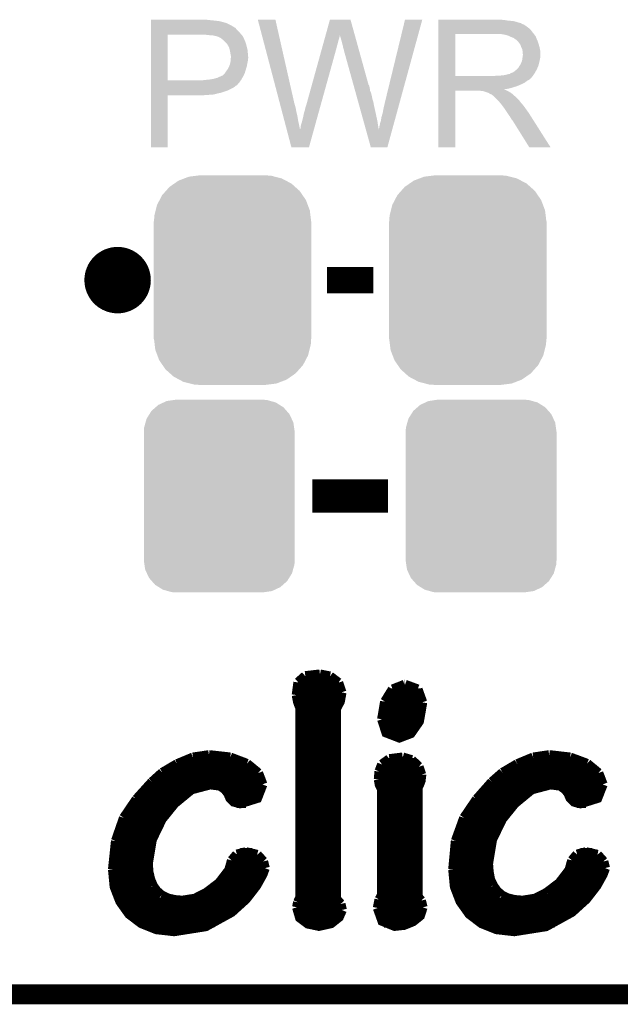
# Model space of a CAD drawing. Extents: x -1.3 to 24.2, y -3.9 to 53.4.
# Tile 9 of 28: x 13.5 to 18.1, y -3.9 to 3.6. Entities that reach past the tile are written whole.
import ezdxf

# ---------------------------------------------------------------- set-up
doc = ezdxf.new("R2010")
doc.units = 0
doc.layers.get('0').update_dxf_attribs({"linetype": 'CONTINUOUS'})
for name, color, linetype in [('RAK11720_CLICK_V100_GKO', 14, 'CONTINUOUS'), ('RAK11720_CLICK_V100_GTO', 12, 'CONTINUOUS'), ('RAK11720_CLICK_V100_GTS', 13, 'CONTINUOUS')]:
    doc.layers.add(name, color=color, linetype=linetype)

# ---------------------------------------------------------------- blocks, each defined once
blk = doc.blocks.new('CUSTOM_80')
for points in [[(-0.518606, 0.650592), (-0.486794, 0.678626), (0.515276, 0.650592), (0.490572, 0.678626)], [(-0.486794, 0.678626), (-0.465932, 0.697008), (0.490572, 0.678626), (0.461224, 0.697008)], [(-0.465932, 0.697008), (-0.425122, 0.715892), (0.461224, 0.697008), (0.431072, 0.715892)], [(-0.425122, 0.715892), (-0.402214, 0.726492), (0.431072, 0.715892), (0.392864, 0.726492)], [(-0.402214, 0.726492), (-0.346074, 0.73466), (0.392864, 0.726492), (0.36342, 0.73466)], [(-0.346074, 0.73466), (-0.33274, 0.7366), (0.36342, 0.73466), (0.33274, 0.7366)], [(-0.555872, 0.591092), (-0.53404, 0.625952), (0.55312, 0.591092), (0.536988, 0.625952)], [(-0.53404, 0.625952), (-0.518606, 0.650592), (0.536988, 0.625952), (0.515276, 0.650592)], [(-0.57464, 0.52344), (-0.563878, 0.562234), (0.572118, 0.52344), (0.566472, 0.562234)], [(-0.563878, 0.562234), (-0.555872, 0.591092), (0.566472, 0.562234), (0.55312, 0.591092)], [(-0.57658, 0.49276), (-0.57464, 0.52344), (0.57658, 0.49276), (0.572118, 0.52344)], [(-0.57658, -0.49276), (-0.57658, 0.49276), (0.57658, -0.49276), (0.57658, 0.49276)], [(-0.572116, -0.52344), (-0.57658, -0.49276), (0.57464, -0.52344), (0.57658, -0.49276)], [(-0.566472, -0.562234), (-0.572116, -0.52344), (0.563876, -0.562234), (0.57464, -0.52344)], [(-0.553118, -0.591092), (-0.566472, -0.562234), (0.555872, -0.591092), (0.563876, -0.562234)], [(-0.536988, -0.625952), (-0.553118, -0.591092), (0.534038, -0.625952), (0.555872, -0.591092)], [(-0.515274, -0.650592), (-0.536988, -0.625952), (0.518606, -0.650592), (0.534038, -0.625952)], [(-0.490572, -0.678626), (-0.515274, -0.650592), (0.486792, -0.678626), (0.518606, -0.650592)], [(-0.461222, -0.697008), (-0.490572, -0.678626), (0.465932, -0.697008), (0.486792, -0.678626)], [(-0.431072, -0.715892), (-0.461222, -0.697008), (0.42512, -0.715892), (0.465932, -0.697008)], [(-0.392862, -0.726492), (-0.431072, -0.715892), (0.402214, -0.726492), (0.42512, -0.715892)], [(-0.36342, -0.73466), (-0.392862, -0.726492), (0.346072, -0.73466), (0.402214, -0.726492)], [(-0.33274, -0.7366), (-0.36342, -0.73466), (0.33274, -0.7366), (0.346072, -0.73466)]]:
    blk.add_solid(points)
blk = doc.blocks.new('CUSTOM_85')
for points in [[(-0.44566, 0.738152), (-0.412794, 0.76087), (0.45012, 0.738152), (0.407388, 0.76087)], [(-0.412794, 0.76087), (-0.368484, 0.777768), (0.407388, 0.76087), (0.3756, 0.777768)], [(-0.368484, 0.777768), (-0.333938, 0.790942), (0.3756, 0.777768), (0.32361, 0.790942)], [(-0.333938, 0.790942), (-0.273256, 0.798498), (0.32361, 0.790942), (0.29379, 0.798498)], [(-0.273256, 0.798498), (-0.25019, 0.80137), (0.29379, 0.798498), (0.25019, 0.80137)], [(-0.538216, 0.649738), (-0.50967, 0.681926), (0.53514, 0.649738), (0.51306, 0.681926)], [(-0.50967, 0.681926), (-0.482218, 0.71288), (0.51306, 0.681926), (0.47841, 0.71288)], [(-0.482218, 0.71288), (-0.44566, 0.738152), (0.47841, 0.71288), (0.45012, 0.738152)], [(-0.577562, 0.575076), (-0.55793, 0.61233), (0.574852, 0.575076), (0.560798, 0.61233)], [(-0.55793, 0.61233), (-0.538216, 0.649738), (0.560798, 0.61233), (0.53514, 0.649738)], [(-0.597996, 0.49319), (-0.587972, 0.533366), (0.595442, 0.49319), (0.590586, 0.533366)], [(-0.587972, 0.533366), (-0.577562, 0.575076), (0.590586, 0.533366), (0.574852, 0.575076)], [(-0.60071, 0.44958), (-0.597996, 0.49319), (0.60071, 0.44958), (0.595442, 0.49319)], [(-0.60198, -0.44958), (-0.60198, 0.44958), (0.60198, -0.44958), (0.60198, 0.44958)], [(-0.59544, -0.49319), (-0.60071, -0.44958), (0.597996, -0.49319), (0.60071, -0.44958)], [(-0.590586, -0.533366), (-0.59544, -0.49319), (0.58797, -0.533366), (0.597996, -0.49319)], [(-0.57485, -0.575076), (-0.590586, -0.533366), (0.577562, -0.575076), (0.58797, -0.533366)], [(-0.560798, -0.61233), (-0.57485, -0.575076), (0.557928, -0.61233), (0.577562, -0.575076)], [(-0.535138, -0.649738), (-0.560798, -0.61233), (0.538216, -0.649738), (0.557928, -0.61233)], [(-0.51306, -0.681926), (-0.535138, -0.649738), (0.509668, -0.681926), (0.538216, -0.649738)], [(-0.478408, -0.71288), (-0.51306, -0.681926), (0.482218, -0.71288), (0.509668, -0.681926)], [(-0.45012, -0.738152), (-0.478408, -0.71288), (0.445658, -0.738152), (0.482218, -0.71288)], [(-0.407386, -0.76087), (-0.45012, -0.738152), (0.412794, -0.76087), (0.445658, -0.738152)], [(-0.3756, -0.777768), (-0.407386, -0.76087), (0.368482, -0.777768), (0.412794, -0.76087)], [(-0.323608, -0.790942), (-0.3756, -0.777768), (0.333938, -0.790942), (0.368482, -0.777768)], [(-0.29379, -0.798498), (-0.323608, -0.790942), (0.273254, -0.798498), (0.333938, -0.790942)], [(-0.25019, -0.80137), (-0.29379, -0.798498), (0.25019, -0.80137), (0.273254, -0.798498)]]:
    blk.add_solid(points)

msp = doc.modelspace()

# ---------------------------------------------------------------- linework, layer by layer
at = {"layer": 'RAK11720_CLICK_V100_GKO', "const_width": 0.1524}
msp.add_lwpolyline([(-1.27, -3.81), (21.59, -3.81)], dxfattribs=at)
at = {"layer": 'RAK11720_CLICK_V100_GTO', "const_width": 0.254}
msp.add_lwpolyline([(14.097, 1.651, 1), (14.351, 1.651, 1)], format="xyb", close=True, dxfattribs=at)
at = {"layer": 'RAK11720_CLICK_V100_GTO'}
for points, const_width in [([(15.8242, 1.651), (16.1798, 1.651)], 0.2032), ([(15.71244, 0), (16.29156, 0)], 0.254), ([(15.60576, -1.42494), (15.6591, -1.37668)], 0.0762), ([(15.6591, -1.37668), (15.77086, -1.36398)], 0.0762), ([(15.77086, -1.36398), (15.84706, -1.37922)], 0.0762), ([(15.84706, -1.37922), (15.91056, -1.42748)], 0.0762), ([(15.59306, -1.52146), (15.60576, -1.42494)], 0.0762), ([(15.60322, -1.43256), (15.91564, -1.43256)], 0.0762), ([(15.91056, -1.42748), (15.93596, -1.50114)], 0.0762), ([(16.32712, -1.47828), (16.41856, -1.44272)], 0.0762), ([(16.41856, -1.44272), (16.4211, -1.44272)], 0.0762), ([(16.4211, -1.44272), (16.51762, -1.47828)], 0.0762), ([(15.59306, -1.50876), (15.93596, -1.50876)], 0.0762), ([(15.59306, -1.52146), (15.60322, -1.5748), (15.621, -1.62052)], 0.0762), ([(15.89278, -3.07848), (15.89278, -1.62814), (15.92326, -1.56972), (15.93596, -1.50114)], 0.0762), ([(16.2687, -1.57226), (16.32712, -1.47828)], 0.0762), ([(16.29918, -1.50876), (16.54048, -1.50876)], 0.0762), ([(16.51762, -1.47828), (16.55318, -1.57734)], 0.0762), ([(15.60576, -1.58496), (15.91818, -1.58496)], 0.0762), ([(16.24584, -1.70688), (16.2687, -1.57226)], 0.0762), ([(16.24584, -1.70688), (16.27886, -1.80848), (16.37792, -1.84658), (16.46428, -1.81356), (16.52778, -1.72212), (16.55318, -1.57734)], 0.0762), ([(16.26362, -1.58496), (16.55318, -1.58496)], 0.0762), ([(15.621, -3.06832), (15.621, -1.62052)], 0.0762), ([(15.621, -1.66116), (15.89278, -1.66116)], 0.0762), ([(16.24838, -1.66116), (16.54556, -1.66116)], 0.0762), ([(15.621, -1.73736), (15.89278, -1.73736)], 0.0762), ([(16.24838, -1.73736), (16.52016, -1.73736)], 0.0762), ([(15.621, -1.81356), (15.89278, -1.81356)], 0.0762), ([(16.28394, -1.81356), (16.46428, -1.81356)], 0.0762), ([(15.621, -1.88976), (15.89278, -1.88976)], 0.0762), ([(14.80058, -1.99898), (14.9225, -1.9812)], 0.0762), ([(14.9225, -1.9812), (14.92758, -1.9812)], 0.0762), ([(14.92758, -1.9812), (15.08506, -1.99898)], 0.0762), ([(15.621, -1.96596), (15.89278, -1.96596)], 0.0762), ([(17.40154, -1.99898), (17.52346, -1.9812)], 0.0762), ([(17.52346, -1.9812), (17.526, -1.9812)], 0.0762), ([(17.526, -1.9812), (17.68348, -1.99898)], 0.0762), ([(14.5669, -2.11582), (14.67866, -2.04978)], 0.0762), ([(14.67866, -2.04978), (14.80058, -1.99898)], 0.0762), ([(14.69136, -2.04216), (15.20444, -2.04216)], 0.0762), ([(15.08506, -1.99898), (15.21206, -2.04724)], 0.0762), ([(15.21206, -2.04724), (15.29842, -2.11836)], 0.0762), ([(15.621, -2.04216), (15.89278, -2.04216)], 0.0762), ([(16.22552, -2.10566), (16.24584, -2.05232)], 0.0762), ([(16.24584, -2.05232), (16.30172, -2.01168)], 0.0762), ([(16.25346, -2.04216), (16.49984, -2.04216)], 0.0762), ([(16.30172, -2.01168), (16.40332, -1.99898)], 0.0762), ([(16.40332, -1.99898), (16.4719, -2.0193)], 0.0762), ([(16.4719, -2.0193), (16.52524, -2.0701)], 0.0762), ([(16.52524, -2.0701), (16.54556, -2.13106)], 0.0762), ([(17.16786, -2.11582), (17.27962, -2.04978)], 0.0762), ([(17.27962, -2.04978), (17.40154, -1.99898)], 0.0762), ([(17.29232, -2.04216), (17.8054, -2.04216)], 0.0762), ([(17.68348, -1.99898), (17.81302, -2.04724)], 0.0762), ([(17.81302, -2.04724), (17.89938, -2.11836)], 0.0762), ([(14.48816, -2.18694), (14.5669, -2.11582)], 0.0762), ([(14.56436, -2.11836), (15.29842, -2.11836)], 0.0762), ([(15.29842, -2.11836), (15.33144, -2.20472)], 0.0762), ([(15.621, -2.11836), (15.89278, -2.11836)], 0.0762), ([(16.22044, -2.16662), (16.22552, -2.10566)], 0.0762), ([(16.22298, -2.11836), (16.54556, -2.11836)], 0.0762), ([(16.51762, -3.06324), (16.51762, -2.23012), (16.52778, -2.2098), (16.54048, -2.17678), (16.54556, -2.1336), (16.54556, -2.13106)], 0.0762), ([(17.08658, -2.18694), (17.16786, -2.11582)], 0.0762), ([(17.16532, -2.11836), (17.89938, -2.11836)], 0.0762), ([(17.89938, -2.11836), (17.9324, -2.20472)], 0.0762), ([(14.36878, -2.31902), (14.48816, -2.18694)], 0.0762), ([(14.45514, -2.81178), (14.48562, -2.62636), (14.56182, -2.46888), (14.65834, -2.3495), (14.78788, -2.24282), (14.93266, -2.20472), (15.00886, -2.21488), (15.04696, -2.24282), (15.06982, -2.2733), (15.08506, -2.30886), (15.113, -2.3368), (15.16126, -2.3495), (15.2908, -2.30886), (15.33144, -2.20472)], 0.0762), ([(14.48054, -2.19456), (15.33144, -2.19456)], 0.0762), ([(15.621, -2.19456), (15.89278, -2.19456)], 0.0762), ([(16.22044, -2.16662), (16.22806, -2.20726), (16.24584, -2.24282)], 0.0762), ([(16.22298, -2.19456), (16.5354, -2.19456)], 0.0762), ([(16.96974, -2.31902), (17.08658, -2.18694)], 0.0762), ([(17.0561, -2.81178), (17.08658, -2.62636), (17.16278, -2.46888), (17.2593, -2.3495), (17.38884, -2.24282), (17.53362, -2.20472), (17.60982, -2.21488), (17.64792, -2.24282), (17.67078, -2.2733), (17.68602, -2.30886), (17.71396, -2.3368), (17.76222, -2.3495), (17.89176, -2.30886), (17.9324, -2.20472)], 0.0762), ([(17.0815, -2.19456), (17.92986, -2.19456)], 0.0762), ([(14.40942, -2.27076), (14.7447, -2.27076)], 0.0762), ([(15.06728, -2.27076), (15.3162, -2.27076)], 0.0762), ([(15.621, -2.27076), (15.89278, -2.27076)], 0.0762), ([(16.24584, -3.05054), (16.24584, -2.24282)], 0.0762), ([(16.24584, -2.27076), (16.51762, -2.27076)], 0.0762), ([(17.01038, -2.27076), (17.34566, -2.27076)], 0.0762), ([(17.66824, -2.27076), (17.91716, -2.27076)], 0.0762), ([(14.27226, -2.46126), (14.36878, -2.31902)], 0.0762), ([(14.34592, -2.34696), (14.66088, -2.34696)], 0.0762), ([(15.13332, -2.34696), (15.20444, -2.34696)], 0.0762), ([(15.621, -2.34696), (15.89278, -2.34696)], 0.0762), ([(16.24584, -2.34696), (16.51762, -2.34696)], 0.0762), ([(16.87322, -2.46126), (16.96974, -2.31902)], 0.0762), ([(16.94688, -2.34696), (17.26184, -2.34696)], 0.0762), ([(17.73428, -2.34696), (17.8054, -2.34696)], 0.0762), ([(14.29512, -2.42316), (14.59484, -2.42316)], 0.0762), ([(15.621, -2.42316), (15.89278, -2.42316)], 0.0762), ([(16.24584, -2.42316), (16.51762, -2.42316)], 0.0762), ([(16.89608, -2.42316), (17.1958, -2.42316)], 0.0762), ([(14.2113, -2.63652), (14.27226, -2.46126)], 0.0762), ([(14.25448, -2.49936), (14.54404, -2.49936)], 0.0762), ([(15.621, -2.49936), (15.89278, -2.49936)], 0.0762), ([(16.24584, -2.49936), (16.51762, -2.49936)], 0.0762), ([(16.80972, -2.63652), (16.87322, -2.46126)], 0.0762), ([(16.85544, -2.49936), (17.145, -2.49936)], 0.0762), ([(14.22654, -2.57556), (14.50594, -2.57556)], 0.0762), ([(15.621, -2.57556), (15.89278, -2.57556)], 0.0762), ([(16.24584, -2.57556), (16.51762, -2.57556)], 0.0762), ([(16.8275, -2.57556), (17.1069, -2.57556)], 0.0762), ([(14.18844, -2.85496), (14.2113, -2.63652)], 0.0762), ([(14.20622, -2.65176), (14.478, -2.65176)], 0.0762), ([(15.621, -2.65176), (15.89278, -2.65176)], 0.0762), ([(16.24584, -2.65176), (16.51762, -2.65176)], 0.0762), ([(16.7894, -2.85496), (16.80972, -2.63652)], 0.0762), ([(16.80718, -2.65176), (17.07896, -2.65176)], 0.0762), ([(14.19352, -2.72796), (14.46022, -2.72796)], 0.0762), ([(15.09776, -2.78638), (15.13586, -2.74066)], 0.0762), ([(15.13586, -2.74066), (15.20444, -2.72288)], 0.0762), ([(15.16126, -2.72796), (15.2527, -2.72796)], 0.0762), ([(15.20444, -2.72288), (15.2908, -2.7432)], 0.0762), ([(15.2908, -2.7432), (15.33652, -2.794)], 0.0762), ([(15.621, -2.72796), (15.89278, -2.72796)], 0.0762), ([(16.24584, -2.72796), (16.51762, -2.72796)], 0.0762), ([(16.79448, -2.72796), (17.06118, -2.72796)], 0.0762), ([(17.69872, -2.78638), (17.73682, -2.74066)], 0.0762), ([(17.73682, -2.74066), (17.8054, -2.72288)], 0.0762), ([(17.76222, -2.72796), (17.85366, -2.72796)], 0.0762), ([(17.8054, -2.72288), (17.89176, -2.7432)], 0.0762), ([(17.89176, -2.7432), (17.93748, -2.794)], 0.0762), ([(14.18844, -2.80416), (14.45514, -2.80416)], 0.0762), ([(14.45514, -2.81178), (14.46022, -2.87528)], 0.0762), ([(15.07744, -2.86004), (15.09776, -2.78638)], 0.0762), ([(15.09268, -2.80416), (15.33906, -2.80416)], 0.0762), ([(15.33652, -2.794), (15.34922, -2.8448)], 0.0762), ([(15.621, -2.80416), (15.89278, -2.80416)], 0.0762), ([(16.24584, -2.80416), (16.51762, -2.80416)], 0.0762), ([(16.7894, -2.80416), (17.0561, -2.80416)], 0.0762), ([(17.0561, -2.81178), (17.06118, -2.87528)], 0.0762), ([(17.6784, -2.86004), (17.69872, -2.78638)], 0.0762), ([(17.69364, -2.80416), (17.94002, -2.80416)], 0.0762), ([(17.93748, -2.794), (17.95018, -2.8448)], 0.0762), ([(14.18844, -2.85496), (14.20114, -2.98704), (14.24432, -3.0988), (14.3129, -3.19532), (14.40688, -3.26644), (14.52118, -3.31216), (14.6558, -3.3274), (14.8971, -3.2893), (15.09522, -3.18008), (15.20444, -3.08102), (15.28318, -2.97942), (15.33144, -2.89306), (15.34922, -2.8448)], 0.0762), ([(14.18844, -2.88036), (14.46022, -2.88036)], 0.0762), ([(14.46022, -2.87528), (14.47292, -2.93116)], 0.0762), ([(15.00124, -2.9591), (15.07744, -2.86004)], 0.0762), ([(15.06474, -2.88036), (15.33652, -2.88036)], 0.0762), ([(15.621, -2.88036), (15.89278, -2.88036)], 0.0762), ([(16.24584, -2.88036), (16.51762, -2.88036)], 0.0762), ([(16.7894, -2.85496), (16.8021, -2.98704), (16.84528, -3.0988), (16.91386, -3.19532), (17.00784, -3.26644), (17.12214, -3.31216), (17.25676, -3.3274), (17.49806, -3.2893), (17.69618, -3.18008), (17.8054, -3.08102), (17.88414, -2.97942), (17.9324, -2.89306), (17.95018, -2.8448)], 0.0762), ([(16.7894, -2.88036), (17.06118, -2.88036)], 0.0762), ([(17.06118, -2.87528), (17.07134, -2.93116)], 0.0762), ([(17.6022, -2.9591), (17.6784, -2.86004)], 0.0762), ([(17.6657, -2.88036), (17.93748, -2.88036)], 0.0762), ([(14.19606, -2.95656), (14.48054, -2.95656)], 0.0762), ([(14.47292, -2.93116), (14.49324, -2.97942)], 0.0762), ([(14.90472, -3.03276), (15.00124, -2.9591)], 0.0762), ([(15.00378, -2.95656), (15.29842, -2.95656)], 0.0762), ([(15.621, -2.95656), (15.89278, -2.95656)], 0.0762), ([(16.24584, -2.95656), (16.51762, -2.95656)], 0.0762), ([(16.79702, -2.95656), (17.0815, -2.95656)], 0.0762), ([(17.07134, -2.93116), (17.0942, -2.97942)], 0.0762), ([(17.50568, -3.03276), (17.6022, -2.9591)], 0.0762), ([(17.60474, -2.95656), (17.89938, -2.95656)], 0.0762), ([(14.21638, -3.03276), (14.53388, -3.03276)], 0.0762), ([(14.49324, -2.97942), (14.52118, -3.02006)], 0.0762), ([(14.52118, -3.02006), (14.55928, -3.05308)], 0.0762), ([(14.81582, -3.07848), (14.90472, -3.03276)], 0.0762), ([(14.90726, -3.03276), (15.24508, -3.03276)], 0.0762), ([(15.621, -3.03276), (15.89278, -3.03276)], 0.0762), ([(16.24584, -3.03276), (16.51762, -3.03276)], 0.0762), ([(16.81734, -3.03276), (17.13484, -3.03276)], 0.0762), ([(17.0942, -2.97942), (17.12214, -3.02006)], 0.0762), ([(17.12214, -3.02006), (17.16024, -3.05308)], 0.0762), ([(17.41678, -3.07848), (17.50568, -3.03276)], 0.0762), ([(17.50822, -3.03276), (17.84604, -3.03276)], 0.0762), ([(14.2494, -3.10896), (15.17904, -3.10896)], 0.0762), ([(14.55928, -3.05308), (14.605, -3.07594)], 0.0762), ([(14.605, -3.07594), (14.65834, -3.08864)], 0.0762), ([(14.65834, -3.08864), (14.7193, -3.09372)], 0.0762), ([(14.7193, -3.09372), (14.81582, -3.07848)], 0.0762), ([(15.5956, -3.14452), (15.60322, -3.10642)], 0.0762), ([(15.60322, -3.10642), (15.621, -3.06832)], 0.0762), ([(15.60322, -3.10896), (15.92072, -3.10896)], 0.0762), ([(15.89278, -3.07848), (15.92834, -3.11912)], 0.0762), ([(15.92834, -3.11912), (15.9385, -3.16484)], 0.0762), ([(16.21282, -3.1496), (16.22552, -3.0861)], 0.0762), ([(16.2179, -3.10896), (16.5481, -3.10896)], 0.0762), ([(16.22552, -3.0861), (16.24584, -3.05054)], 0.0762), ([(16.51762, -3.06324), (16.54302, -3.09372)], 0.0762), ([(16.54302, -3.09372), (16.55572, -3.14452)], 0.0762), ([(16.85036, -3.10896), (17.78, -3.10896)], 0.0762), ([(17.16024, -3.05308), (17.20596, -3.07594)], 0.0762), ([(17.20596, -3.07594), (17.2593, -3.08864)], 0.0762), ([(17.2593, -3.08864), (17.32026, -3.09372)], 0.0762), ([(17.32026, -3.09372), (17.41678, -3.07848)], 0.0762), ([(14.30528, -3.18516), (15.0876, -3.18516)], 0.0762), ([(15.5956, -3.14452), (15.61846, -3.22326), (15.67942, -3.26898), (15.76324, -3.28676), (15.85468, -3.26644), (15.91564, -3.21818), (15.9385, -3.16484)], 0.0762), ([(15.60068, -3.18516), (15.93596, -3.18516)], 0.0762), ([(16.21282, -3.1496), (16.24838, -3.24866), (16.34236, -3.28676), (16.41348, -3.27914), (16.48206, -3.2512), (16.5354, -3.20802), (16.55572, -3.14452)], 0.0762), ([(16.21536, -3.18516), (16.5481, -3.18516)], 0.0762), ([(16.90624, -3.18516), (17.68856, -3.18516)], 0.0762), ([(14.39926, -3.26136), (14.96314, -3.26136)], 0.0762), ([(15.66164, -3.26136), (15.86484, -3.26136)], 0.0762), ([(16.26108, -3.26136), (16.46682, -3.26136)], 0.0762), ([(17.00022, -3.26136), (17.5641, -3.26136)], 0.0762)]:
    msp.add_lwpolyline(points, dxfattribs=dict(at, const_width=const_width))
for points in [[(14.47802, 3.63982), (14.478022, 3.64236), (14.9225, 3.63982), (14.899638, 3.64236)], [(14.47802, 3.63474), (14.47802, 3.63982), (14.9733, 3.63474), (14.9225, 3.63982)], [(14.47802, 3.6322), (14.47802, 3.63474), (14.993622, 3.6322), (14.9733, 3.63474)], [(14.47802, 3.62966), (14.47802, 3.6322), (15.00632, 3.62966), (14.996162, 3.6322)], [(14.47802, 3.62712), (14.47802, 3.62966), (15.01902, 3.62712), (15.00632, 3.62966)], [(14.47802, 3.61696), (14.47802, 3.62712), (15.05458, 3.61696), (15.01902, 3.62712)], [(14.47802, 3.59664), (14.47802, 3.61696), (15.095218, 3.59664), (15.05458, 3.61696)], [(15.295912, 3.642342), (15.295906, 3.642358), (15.430504, 3.642342), (15.295906, 3.642358)], [(15.464244, 3.002278), (15.295912, 3.642342), (15.57528, 3.002278), (15.430504, 3.642342)], [(15.814004, 3.522944), (15.847072, 3.642344), (16.03761, 3.522944), (16.004544, 3.642344)], [(15.847072, 3.642344), (15.847078, 3.64236), (16.004544, 3.642344), (15.847078, 3.64236)], [(16.2687, 3.01498), (16.42111, 3.642332), (16.381618, 3.01498), (16.553174, 3.642332)], [(16.42111, 3.642332), (16.421118, 3.64236), (16.553174, 3.642332), (16.421118, 3.64236)], [(16.67512, 3.63982), (16.675122, 3.64236), (17.18056, 3.63982), (17.15262, 3.64236)], [(16.67512, 3.63474), (16.67512, 3.63982), (17.213578, 3.63474), (17.18056, 3.63982)], [(16.67512, 3.6322), (16.67512, 3.63474), (17.2466, 3.6322), (17.213578, 3.63474)], [(16.67512, 3.62458), (16.67512, 3.6322), (17.277078, 3.62458), (17.2466, 3.6322)], [(16.67512, 3.6195), (16.67512, 3.62458), (17.292322, 3.6195), (17.277078, 3.62458)], [(16.67512, 3.61696), (16.67512, 3.6195), (17.305022, 3.61696), (17.292322, 3.6195)], [(16.67512, 3.616938), (16.67512, 3.61696), (17.30756, 3.616938), (17.305022, 3.61696)], [(16.67512, 3.614414), (16.67512, 3.616938), (17.307574, 3.614414), (17.30756, 3.616938)], [(16.67512, 3.60934), (16.67512, 3.614414), (17.31772, 3.60934), (17.307574, 3.614414)], [(14.478018, 3.54838), (14.47802, 3.57124), (15.15364, 3.54838), (15.130782, 3.57124)], [(14.478018, 3.53314), (14.478018, 3.54838), (15.16634, 3.53314), (15.15364, 3.54838)], [(14.47802, 3.586478), (14.47802, 3.59664), (15.113, 3.586478), (15.095218, 3.59664)], [(14.47802, 3.58394), (14.47802, 3.586478), (15.115544, 3.58394), (15.113, 3.586478)], [(14.47802, 3.581396), (14.47802, 3.58394), (15.123162, 3.581396), (15.115544, 3.58394)], [(14.47802, 3.57124), (14.47802, 3.581396), (15.130782, 3.57124), (15.123162, 3.581396)], [(16.675118, 3.54584), (16.67512, 3.566158), (17.39646, 3.54584), (17.381222, 3.566158)], [(16.675118, 3.53314), (16.675118, 3.54584), (17.406338, 3.53314), (17.39646, 3.54584)], [(16.67512, 3.604258), (16.67512, 3.60934), (17.330422, 3.604258), (17.31772, 3.60934)], [(16.67512, 3.5941), (16.67512, 3.604258), (17.34566, 3.5941), (17.330422, 3.604258)], [(16.67512, 3.5814), (16.67512, 3.5941), (17.36344, 3.5814), (17.34566, 3.5941)], [(16.67512, 3.566158), (16.67512, 3.5814), (17.381222, 3.566158), (17.36344, 3.5814)], [(14.47801, 3.177562), (14.478018, 3.52806), (14.60754, 3.177562), (14.607562, 3.52806)], [(14.478018, 3.52806), (14.478018, 3.53314), (15.170694, 3.52806), (15.16634, 3.53314)], [(14.91234, 3.52552), (14.88694, 3.52806), (15.172872, 3.52552), (15.170694, 3.52806)], [(14.932662, 3.52298), (14.91234, 3.52552), (15.175048, 3.52298), (15.172872, 3.52552)], [(14.970762, 3.5179), (14.950442, 3.52298), (15.179402, 3.5179), (15.175048, 3.52298)], [(14.975844, 3.517898), (14.970762, 3.5179), (15.179404, 3.517898), (15.179402, 3.5179)], [(14.982618, 3.515358), (14.975844, 3.517898), (15.18158, 3.515358), (15.179404, 3.517898)], [(14.99616, 3.51028), (14.982618, 3.515358), (15.183838, 3.51028), (15.18158, 3.515358)], [(15.0114, 3.50266), (14.99616, 3.51028), (15.187226, 3.50266), (15.183838, 3.51028)], [(15.0241, 3.4925), (15.0114, 3.50266), (15.191742, 3.4925), (15.187226, 3.50266)], [(15.02728, 3.489956), (15.0241, 3.4925), (15.19428, 3.489956), (15.191742, 3.4925)], [(15.0368, 3.48234), (15.02728, 3.489956), (15.19682, 3.48234), (15.19428, 3.489956)], [(15.049498, 3.469642), (15.0368, 3.48234), (15.2019, 3.469642), (15.19682, 3.48234)], [(15.05204, 3.4671), (15.049498, 3.469642), (15.202748, 3.4671), (15.2019, 3.469642)], [(15.05713, 3.45948), (15.05204, 3.4671), (15.205286, 3.45948), (15.202748, 3.4671)], [(15.792912, 3.44678), (15.79854, 3.4671), (15.90294, 3.44678), (15.90802, 3.4671)], [(15.79854, 3.4671), (15.803464, 3.48488), (15.90802, 3.4671), (15.9131, 3.48488)], [(15.803464, 3.48488), (15.807684, 3.50012), (15.9131, 3.48488), (15.918178, 3.50012)], [(15.807684, 3.50012), (15.8112, 3.512818), (15.918178, 3.50012), (15.92072, 3.512818)], [(15.8112, 3.512818), (15.81331, 3.520434), (15.92072, 3.512818), (15.92072, 3.520434)], [(15.81331, 3.520434), (15.814004, 3.522944), (15.92072, 3.520434), (15.923222, 3.522944)], [(15.92326, 3.520444), (15.923222, 3.522944), (16.038302, 3.520444), (16.03761, 3.522944)], [(15.93088, 3.49758), (15.92326, 3.520444), (16.044634, 3.49758), (16.038302, 3.520444)], [(15.93596, 3.4798), (15.93088, 3.49758), (16.049558, 3.4798), (16.044634, 3.49758)], [(15.94104, 3.45948), (15.93596, 3.4798), (16.055184, 3.45948), (16.049558, 3.4798)], [(16.675112, 3.210582), (16.675118, 3.53312), (16.80464, 3.210582), (16.804642, 3.53312)], [(16.675118, 3.53312), (16.675118, 3.53314), (16.804642, 3.53312), (17.11198, 3.53314)], [(17.183102, 3.52806), (17.150082, 3.53314), (17.410288, 3.52806), (17.406338, 3.53314)], [(17.201742, 3.522976), (17.183102, 3.52806), (17.41424, 3.522976), (17.410288, 3.52806)], [(17.21104, 3.52044), (17.201742, 3.522976), (17.414262, 3.52044), (17.41424, 3.522976)], [(17.211068, 3.520426), (17.21104, 3.52044), (17.416786, 3.520426), (17.414262, 3.52044)], [(17.23136, 3.51028), (17.211068, 3.520426), (17.42186, 3.51028), (17.416786, 3.520426)], [(17.251682, 3.502658), (17.23136, 3.51028), (17.42491, 3.502658), (17.42186, 3.51028)], [(17.258454, 3.49758), (17.251682, 3.502658), (17.42694, 3.49758), (17.42491, 3.502658)], [(17.26184, 3.49504), (17.258454, 3.49758), (17.42803, 3.49504), (17.42694, 3.49758)], [(17.269464, 3.48996), (17.26184, 3.49504), (17.430206, 3.48996), (17.42803, 3.49504)], [(17.272006, 3.489954), (17.269464, 3.48996), (17.43021, 3.489954), (17.430206, 3.48996)], [(17.280892, 3.4798), (17.272006, 3.489954), (17.43456, 3.4798), (17.43021, 3.489954)], [(17.28978, 3.469642), (17.280892, 3.4798), (17.437946, 3.469642), (17.43456, 3.4798)], [(17.298852, 3.45694), (17.28978, 3.469642), (17.44218, 3.45694), (17.437946, 3.469642)], [(15.059666, 3.459468), (15.05713, 3.45948), (15.20529, 3.459468), (15.205286, 3.45948)], [(15.062564, 3.4544), (15.059666, 3.459468), (15.206978, 3.4544), (15.20529, 3.459468)], [(15.06982, 3.4417), (15.062564, 3.4544), (15.210156, 3.4417), (15.206978, 3.4544)], [(15.073632, 3.43408), (15.06982, 3.4417), (15.21206, 3.43408), (15.210156, 3.4417)], [(15.077442, 3.426458), (15.073632, 3.43408), (15.213754, 3.426458), (15.21206, 3.43408)], [(15.081252, 3.411218), (15.077442, 3.426458), (15.21714, 3.411218), (15.213754, 3.426458)], [(15.08252, 3.40614), (15.081252, 3.411218), (15.217648, 3.40614), (15.21714, 3.411218)], [(15.08506, 3.3909), (15.08252, 3.40614), (15.219172, 3.3909), (15.217648, 3.40614)], [(15.086076, 3.38582), (15.08506, 3.3909), (15.21968, 3.38582), (15.219172, 3.3909)], [(15.664182, 2.981962), (15.78236, 3.40868), (15.774398, 2.981962), (15.89278, 3.40868)], [(15.78236, 3.40868), (15.787988, 3.429), (15.89278, 3.40868), (15.89786, 3.429)], [(15.787988, 3.429), (15.792912, 3.44678), (15.89786, 3.429), (15.90294, 3.44678)], [(15.94612, 3.441702), (15.94104, 3.45948), (16.060108, 3.441702), (16.055184, 3.45948)], [(15.94866, 3.42646), (15.94612, 3.441702), (16.064328, 3.42646), (16.060108, 3.441702)], [(15.9512, 3.418842), (15.94866, 3.42646), (16.066438, 3.418842), (16.064328, 3.42646)], [(15.953738, 3.413764), (15.9512, 3.418842), (16.067844, 3.413764), (16.066438, 3.418842)], [(15.95374, 3.408682), (15.953738, 3.413764), (16.069252, 3.408682), (16.067844, 3.413764)], [(16.026316, 3.147056), (15.95374, 3.408682), (16.141702, 3.147056), (16.069252, 3.408682)], [(17.30248, 3.45186), (17.298852, 3.45694), (17.443706, 3.45186), (17.44218, 3.45694)], [(17.3101, 3.431542), (17.30248, 3.45186), (17.4498, 3.431542), (17.443706, 3.45186)], [(17.3101, 3.43154), (17.3101, 3.431542), (17.449802, 3.43154), (17.4498, 3.431542)], [(17.31772, 3.416296), (17.3101, 3.43154), (17.45285, 3.416296), (17.449802, 3.43154)], [(17.319172, 3.406138), (17.31772, 3.416296), (17.45488, 3.406138), (17.45285, 3.416296)], [(17.32026, 3.398518), (17.319172, 3.406138), (17.45488, 3.398518), (17.45488, 3.406138)], [(17.320262, 3.385818), (17.32026, 3.398518), (17.45488, 3.385818), (17.45488, 3.398518)], [(15.083026, 3.302), (15.0876, 3.324858), (15.2146, 3.302), (15.21917, 3.324858)], [(15.09014, 3.365498), (15.086076, 3.38582), (15.221528, 3.365498), (15.21968, 3.38582)], [(15.0876, 3.324858), (15.08781, 3.327398), (15.21917, 3.324858), (15.21968, 3.327398)], [(15.08781, 3.327398), (15.088658, 3.337558), (15.21968, 3.327398), (15.21968, 3.337558)], [(15.088658, 3.337558), (15.089504, 3.347718), (15.21968, 3.337558), (15.22222, 3.347718)], [(15.089504, 3.347718), (15.09014, 3.35534), (15.22222, 3.347718), (15.22222, 3.35534)], [(15.09014, 3.357882), (15.09014, 3.365498), (15.22222, 3.357882), (15.221528, 3.365498)], [(15.09014, 3.35534), (15.09014, 3.357882), (15.22222, 3.35534), (15.22222, 3.357882)], [(17.305018, 3.301998), (17.310098, 3.3147), (17.443796, 3.301998), (17.44726, 3.3147)], [(17.310098, 3.3147), (17.315178, 3.327398), (17.44726, 3.3147), (17.449798, 3.327398)], [(17.315178, 3.327398), (17.317718, 3.3401), (17.449798, 3.327398), (17.45234, 3.3401)], [(17.317718, 3.3401), (17.31772, 3.340102), (17.45234, 3.3401), (17.45234, 3.340102)], [(17.31772, 3.340102), (17.31917, 3.350258), (17.45234, 3.340102), (17.45488, 3.350258)], [(17.31917, 3.350258), (17.3228, 3.37566), (17.45488, 3.350258), (17.45488, 3.37566)], [(17.3228, 3.378196), (17.320262, 3.385818), (17.45488, 3.378196), (17.45488, 3.385818)], [(17.3228, 3.37566), (17.3228, 3.378196), (17.45488, 3.37566), (17.45488, 3.378196)], [(15.045942, 3.235958), (15.052038, 3.246118), (15.19682, 3.235958), (15.199722, 3.246118)], [(15.052038, 3.246118), (15.058134, 3.25374), (15.199722, 3.246118), (15.2019, 3.25374)], [(15.058134, 3.25374), (15.0622, 3.258822), (15.2019, 3.25374), (15.203462, 3.258822)], [(15.0622, 3.258822), (15.07236, 3.2766), (15.203462, 3.258822), (15.208934, 3.2766)], [(15.07236, 3.2766), (15.076874, 3.286758), (15.208934, 3.2766), (15.21206, 3.286758)], [(15.076874, 3.286758), (15.082518, 3.299458), (15.21206, 3.286758), (15.214176, 3.299458)], [(15.082518, 3.299458), (15.083026, 3.302), (15.214176, 3.299458), (15.2146, 3.302)], [(17.236442, 3.23596), (17.249138, 3.24104), (17.413606, 3.23596), (17.416568, 3.24104)], [(17.249138, 3.24104), (17.271364, 3.25882), (17.416568, 3.24104), (17.42694, 3.25882)], [(17.271364, 3.25882), (17.274538, 3.261358), (17.42694, 3.25882), (17.428092, 3.261358)], [(17.274538, 3.261358), (17.287238, 3.274058), (17.428092, 3.261358), (17.433866, 3.274058)], [(17.287238, 3.274058), (17.294858, 3.286758), (17.433866, 3.274058), (17.43964, 3.286758)], [(17.294858, 3.286758), (17.297398, 3.2893), (17.43964, 3.286758), (17.440332, 3.2893)], [(17.297398, 3.2893), (17.29994, 3.294378), (17.440332, 3.2893), (17.441718, 3.294378)], [(17.29994, 3.294378), (17.305018, 3.301998), (17.441718, 3.294378), (17.443796, 3.301998)], [(14.47801, 3.17754), (14.47801, 3.177562), (14.869158, 3.17754), (14.60754, 3.177562)], [(14.47801, 3.164838), (14.47801, 3.17754), (15.156178, 3.164838), (15.165252, 3.17754)], [(14.47801, 3.149594), (14.47801, 3.164838), (15.14094, 3.149594), (15.156178, 3.164838)], [(14.869158, 3.17754), (14.879318, 3.18008), (15.165252, 3.17754), (15.167066, 3.18008)], [(14.889478, 3.18008), (14.902168, 3.182618), (15.167066, 3.18008), (15.16888, 3.182618)], [(14.902168, 3.182618), (14.90218, 3.18262), (15.16888, 3.182618), (15.16888, 3.18262)], [(14.90218, 3.18262), (14.927582, 3.18516), (15.16888, 3.18262), (15.170332, 3.18516)], [(14.927582, 3.18516), (14.95806, 3.19024), (15.170332, 3.18516), (15.173234, 3.19024)], [(14.95806, 3.19024), (14.986, 3.197858), (15.173234, 3.19024), (15.177588, 3.197858)], [(14.986, 3.197858), (15.01394, 3.21056), (15.177588, 3.197858), (15.184846, 3.21056)], [(15.01394, 3.21056), (15.026636, 3.21564), (15.184846, 3.21056), (15.187748, 3.21564)], [(15.026636, 3.21564), (15.029174, 3.218178), (15.187748, 3.21564), (15.1892, 3.218178)], [(15.029174, 3.218178), (15.044418, 3.233418), (15.1892, 3.218178), (15.19573, 3.233418)], [(15.044418, 3.233418), (15.045942, 3.235958), (15.19573, 3.233418), (15.19682, 3.235958)], [(16.67511, 3.19786), (16.675112, 3.2004), (17.386294, 3.19786), (17.38884, 3.2004)], [(16.67511, 3.197846), (16.67511, 3.19786), (17.383754, 3.197846), (17.386294, 3.19786)], [(16.67511, 3.19278), (16.67511, 3.197846), (17.381218, 3.19278), (17.383754, 3.197846)], [(16.67511, 3.1877), (16.67511, 3.19278), (17.37614, 3.1877), (17.381218, 3.19278)], [(16.67511, 3.18262), (16.67511, 3.1877), (17.368518, 3.18262), (17.37614, 3.1877)], [(16.67511, 3.177538), (16.67511, 3.18262), (17.35836, 3.177538), (17.368518, 3.18262)], [(16.67511, 3.1623), (16.67511, 3.177538), (17.338038, 3.1623), (17.35836, 3.177538)], [(16.67511, 3.14706), (16.67511, 3.1623), (17.30756, 3.14706), (17.338038, 3.1623)], [(16.675112, 3.21056), (16.675112, 3.210582), (17.096738, 3.21056), (16.80464, 3.210582)], [(16.675112, 3.2004), (16.675112, 3.21056), (17.38884, 3.2004), (17.396968, 3.21056)], [(17.096738, 3.21056), (17.111978, 3.2131), (17.396968, 3.21056), (17.399, 3.2131)], [(17.132298, 3.2131), (17.178018, 3.21818), (17.399, 3.2131), (17.402386, 3.21818)], [(17.178018, 3.21818), (17.200882, 3.22326), (17.402386, 3.21818), (17.405774, 3.22326)], [(17.200882, 3.22326), (17.218656, 3.22834), (17.405774, 3.22326), (17.409162, 3.22834)], [(17.223734, 3.22834), (17.228818, 3.233416), (17.409162, 3.22834), (17.412122, 3.233416)], [(17.228818, 3.233416), (17.236442, 3.23596), (17.412122, 3.233416), (17.413606, 3.23596)], [(14.478008, 3.10642), (14.47801, 3.12166), (15.07744, 3.10642), (15.107918, 3.12166)], [(14.478008, 3.0988), (14.478008, 3.10642), (15.05966, 3.0988), (15.07744, 3.10642)], [(14.478008, 3.08356), (14.478008, 3.0988), (15.013938, 3.08356), (15.05966, 3.0988)], [(14.47801, 3.147054), (14.47801, 3.149594), (15.140934, 3.147054), (15.14094, 3.149594)], [(14.47801, 3.13944), (14.47801, 3.147054), (15.133316, 3.13944), (15.140934, 3.147054)], [(14.47801, 3.136896), (14.47801, 3.13944), (15.125698, 3.136896), (15.133316, 3.13944)], [(14.47801, 3.12928), (14.47801, 3.136896), (15.118078, 3.12928), (15.125698, 3.136896)], [(14.47801, 3.12166), (14.47801, 3.12928), (15.107918, 3.12166), (15.118078, 3.12928)], [(16.028428, 3.139438), (16.026316, 3.147056), (16.146782, 3.139438), (16.141702, 3.147056)], [(16.031246, 3.12928), (16.028428, 3.139438), (16.14932, 3.12928), (16.146782, 3.139438)], [(16.03477, 3.11658), (16.031246, 3.12928), (16.15186, 3.11658), (16.14932, 3.12928)], [(16.039702, 3.098798), (16.03477, 3.11658), (16.154402, 3.098798), (16.15186, 3.11658)], [(16.044634, 3.081018), (16.039702, 3.098798), (16.16202, 3.081018), (16.154402, 3.098798)], [(16.6751, 2.667022), (16.675108, 3.098778), (16.804618, 2.667022), (16.80464, 3.098778)], [(16.675108, 3.108958), (16.67511, 3.111466), (17.183104, 3.108958), (17.180592, 3.111466)], [(16.675108, 3.0988), (16.675108, 3.108958), (17.20342, 3.0988), (17.183104, 3.108958)], [(16.675108, 3.098778), (16.675108, 3.0988), (16.80464, 3.098778), (16.997678, 3.0988)], [(16.67511, 3.13182), (16.67511, 3.14706), (17.271998, 3.13182), (17.30756, 3.14706)], [(16.67511, 3.12674), (16.67511, 3.13182), (17.251682, 3.12674), (17.271998, 3.13182)], [(16.67511, 3.11912), (16.67511, 3.12674), (17.228818, 3.11912), (17.251682, 3.12674)], [(16.67511, 3.11404), (16.67511, 3.11912), (17.205958, 3.11404), (17.228818, 3.11912)], [(16.67511, 3.111466), (16.67511, 3.11404), (17.180592, 3.111466), (17.205958, 3.11404)], [(17.007838, 3.09626), (16.997678, 3.0988), (17.208498, 3.09626), (17.20342, 3.0988)], [(17.023074, 3.093726), (17.020534, 3.09626), (17.212722, 3.093726), (17.208498, 3.09626)], [(17.025616, 3.09372), (17.023074, 3.093726), (17.212732, 3.09372), (17.212722, 3.093726)], [(17.048482, 3.0861), (17.025616, 3.09372), (17.225434, 3.0861), (17.212732, 3.09372)], [(14.478, 2.667022), (14.478008, 3.063218), (14.607518, 2.667022), (14.60754, 3.063218)], [(14.478008, 3.07848), (14.478008, 3.08356), (14.98854, 3.07848), (15.013938, 3.08356)], [(14.478008, 3.07086), (14.478008, 3.07848), (14.960598, 3.07086), (14.98854, 3.07848)], [(14.478008, 3.06832), (14.478008, 3.07086), (14.93012, 3.06832), (14.960598, 3.07086)], [(14.478008, 3.06578), (14.478008, 3.06832), (14.89456, 3.06578), (14.93012, 3.06832)], [(14.478008, 3.06324), (14.478008, 3.06578), (14.856462, 3.06324), (14.89456, 3.06578)], [(14.478008, 3.063218), (14.478008, 3.06324), (14.60754, 3.063218), (14.856462, 3.06324)], [(16.05027, 3.0607), (16.044634, 3.081018), (16.1671, 3.0607), (16.16202, 3.081018)], [(16.057316, 3.0353), (16.05027, 3.0607), (16.17218, 3.0353), (16.1671, 3.0607)], [(16.064362, 3.0099), (16.057316, 3.0353), (16.1798, 3.0099), (16.17218, 3.0353)], [(16.25854, 2.9718), (16.2687, 3.01498), (16.36981, 2.9718), (16.381618, 3.01498)], [(17.058638, 3.083562), (17.048482, 3.0861), (17.229664, 3.083562), (17.225434, 3.0861)], [(17.062452, 3.08102), (17.058638, 3.083562), (17.2339, 3.08102), (17.229664, 3.083562)], [(17.073876, 3.073402), (17.062452, 3.08102), (17.243424, 3.073402), (17.2339, 3.08102)], [(17.081498, 3.070862), (17.073876, 3.073402), (17.246598, 3.070862), (17.243424, 3.073402)], [(17.084018, 3.07086), (17.081498, 3.070862), (17.2466, 3.07086), (17.246598, 3.070862)], [(17.08404, 3.068332), (17.084018, 3.07086), (17.24913, 3.068332), (17.2466, 3.07086)], [(17.096738, 3.060702), (17.08404, 3.068332), (17.25676, 3.060702), (17.24913, 3.068332)], [(17.096742, 3.060698), (17.096738, 3.060702), (17.256764, 3.060698), (17.25676, 3.060702)], [(17.099282, 3.058158), (17.096742, 3.060698), (17.26184, 3.058158), (17.256764, 3.060698)], [(17.129762, 3.027678), (17.099282, 3.058158), (17.29232, 3.027678), (17.26184, 3.058158)], [(17.137378, 3.02006), (17.129762, 3.027678), (17.298036, 3.02006), (17.29232, 3.027678)], [(17.145, 3.009902), (17.137378, 3.02006), (17.305654, 3.009902), (17.298036, 3.02006)], [(15.465582, 2.997196), (15.464244, 3.002278), (15.57782, 2.997196), (15.57528, 3.002278)], [(15.466916, 2.992118), (15.465582, 2.997196), (15.577822, 2.992118), (15.57782, 2.997196)], [(15.470924, 2.97688), (15.466916, 2.992118), (15.582898, 2.97688), (15.577822, 2.992118)], [(15.473596, 2.96672), (15.470924, 2.97688), (15.58544, 2.96672), (15.582898, 2.97688)], [(15.476936, 2.95402), (15.473596, 2.96672), (15.58798, 2.95402), (15.58544, 2.96672)], [(15.480944, 2.93878), (15.476936, 2.95402), (15.59052, 2.93878), (15.58798, 2.95402)], [(15.48896, 2.9083), (15.480944, 2.93878), (15.59814, 2.9083), (15.59052, 2.93878)], [(15.648942, 2.931162), (15.65402, 2.943862), (15.760306, 2.931162), (15.763828, 2.943862)], [(15.65402, 2.943862), (15.659102, 2.96926), (15.763828, 2.943862), (15.770874, 2.96926)], [(15.659102, 2.96926), (15.66164, 2.97688), (15.770874, 2.96926), (15.772988, 2.97688)], [(15.66164, 2.97688), (15.664182, 2.981962), (15.772988, 2.97688), (15.774398, 2.981962)], [(16.072112, 2.98196), (16.064362, 3.0099), (16.18488, 2.98196), (16.1798, 3.0099)], [(16.087614, 2.92608), (16.072112, 2.98196), (16.19758, 2.92608), (16.18488, 2.98196)], [(16.25092, 2.931158), (16.25854, 2.9718), (16.358698, 2.931158), (16.36981, 2.9718)], [(17.14754, 3.00736), (17.145, 3.009902), (17.30756, 3.00736), (17.305654, 3.009902)], [(17.150078, 3.00482), (17.14754, 3.00736), (17.309818, 3.00482), (17.30756, 3.00736)], [(17.16532, 2.9845), (17.150078, 3.00482), (17.32788, 2.9845), (17.309818, 3.00482)], [(17.18056, 2.96418), (17.16532, 2.9845), (17.342104, 2.96418), (17.32788, 2.9845)], [(17.183948, 2.9591), (17.18056, 2.96418), (17.34566, 2.9591), (17.342104, 2.96418)], [(17.202574, 2.93116), (17.183948, 2.9591), (17.36598, 2.93116), (17.34566, 2.9591)], [(15.497644, 2.87528), (15.48896, 2.9083), (15.60322, 2.87528), (15.59814, 2.9083)], [(15.506996, 2.83972), (15.497644, 2.87528), (15.61084, 2.83972), (15.60322, 2.87528)], [(15.63116, 2.852422), (15.63878, 2.8829), (15.738462, 2.852422), (15.746916, 2.8829)], [(15.63878, 2.8829), (15.6464, 2.91592), (15.746916, 2.8829), (15.756076, 2.91592)], [(15.6464, 2.91592), (15.648942, 2.931162), (15.756076, 2.91592), (15.760306, 2.931162)], [(16.104524, 2.86512), (16.087614, 2.92608), (16.21028, 2.86512), (16.19758, 2.92608)], [(16.122034, 2.801996), (16.104524, 2.86512), (16.220402, 2.801996), (16.21028, 2.86512)], [(16.230602, 2.84988), (16.23568, 2.86512), (16.33647, 2.84988), (16.340638, 2.86512)], [(16.23568, 2.86512), (16.24076, 2.895602), (16.340638, 2.86512), (16.348974, 2.895602)], [(16.24076, 2.895602), (16.25092, 2.931158), (16.348974, 2.895602), (16.358698, 2.931158)], [(17.21104, 2.91846), (17.202574, 2.93116), (17.374038, 2.91846), (17.36598, 2.93116)], [(17.22374, 2.900682), (17.21104, 2.91846), (17.385318, 2.900682), (17.374038, 2.91846)], [(17.233898, 2.882902), (17.22374, 2.900682), (17.396598, 2.882902), (17.385318, 2.900682)], [(17.241518, 2.87528), (17.233898, 2.882902), (17.401434, 2.87528), (17.396598, 2.882902)], [(17.244062, 2.8702), (17.241518, 2.87528), (17.404658, 2.8702), (17.401434, 2.87528)], [(17.371058, 2.66701), (17.244062, 2.8702), (17.533574, 2.66701), (17.404658, 2.8702)], [(15.516958, 2.801842), (15.506996, 2.83972), (15.61846, 2.801842), (15.61084, 2.83972)], [(15.552416, 2.667016), (15.516958, 2.801842), (15.687026, 2.667016), (15.72443, 2.801842)], [(15.61846, 2.801842), (15.618462, 2.804164), (15.72443, 2.801842), (15.725074, 2.804164)], [(15.618462, 2.804164), (15.621, 2.809242), (15.725074, 2.804164), (15.726482, 2.809242)], [(15.621, 2.809242), (15.62354, 2.816864), (15.726482, 2.809242), (15.728596, 2.816864)], [(15.62354, 2.827022), (15.626082, 2.839722), (15.731414, 2.827022), (15.734938, 2.839722)], [(15.62354, 2.816864), (15.62354, 2.827022), (15.728596, 2.816864), (15.731414, 2.827022)], [(15.626082, 2.839722), (15.63116, 2.852422), (15.734938, 2.839722), (15.738462, 2.852422)], [(16.159476, 2.667016), (16.122034, 2.801996), (16.286466, 2.667016), (16.323376, 2.801996)], [(16.220402, 2.801996), (16.220446, 2.804166), (16.323376, 2.801996), (16.32397, 2.804166)], [(16.220446, 2.804166), (16.22298, 2.806706), (16.32397, 2.804166), (16.324664, 2.806706)], [(16.22298, 2.806706), (16.222982, 2.811782), (16.324664, 2.806706), (16.326052, 2.811782)], [(16.222982, 2.811782), (16.22552, 2.819404), (16.326052, 2.811782), (16.328138, 2.819404)], [(16.22552, 2.827022), (16.22806, 2.83718), (16.33022, 2.827022), (16.332998, 2.83718)], [(16.22552, 2.819404), (16.22552, 2.827022), (16.328138, 2.819404), (16.33022, 2.827022)], [(16.22806, 2.83718), (16.230602, 2.84988), (16.332998, 2.83718), (16.33647, 2.84988)], [(14.607518, 2.667), (14.478, 2.667022), (14.607518, 2.667), (14.607518, 2.667022)], [(15.687022, 2.667), (15.552416, 2.667016), (15.687022, 2.667), (15.687026, 2.667016)], [(16.286462, 2.667), (16.159476, 2.667016), (16.286462, 2.667), (16.286466, 2.667016)], [(16.804618, 2.667), (16.6751, 2.667022), (16.804618, 2.667), (16.804618, 2.667022)], [(17.53358, 2.667), (17.533574, 2.66701), (17.53358, 2.667), (17.371058, 2.66701)]]:
    msp.add_solid(points, dxfattribs=at)

# ---------------------------------------------------------------- block references
at = {"layer": 'RAK11720_CLICK_V100_GTS'}
for name, p in [('CUSTOM_85', (15.10284, 1.651)), ('CUSTOM_85', (16.90116, 1.651)), ('CUSTOM_80', (15.00124, 0)), ('CUSTOM_80', (17.00276, 0))]:
    msp.add_blockref(name, p, dxfattribs=at)

doc.saveas('drawing.dxf')
